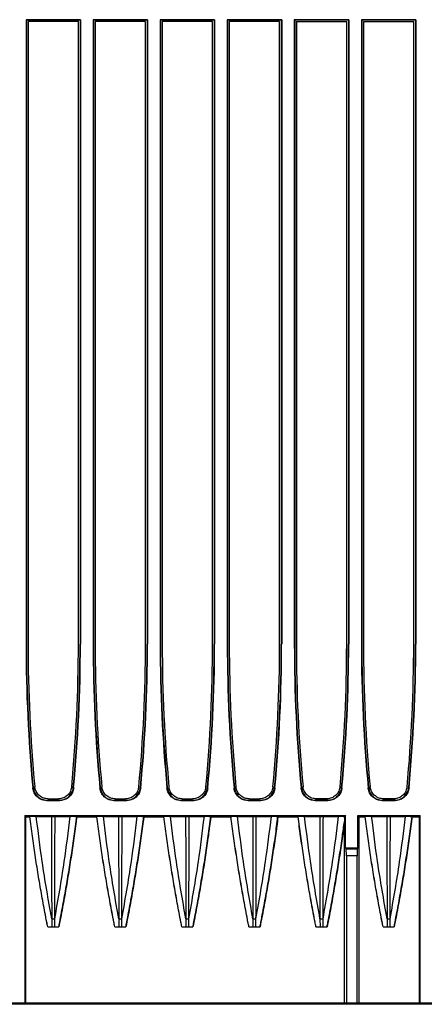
# Model space of a CAD drawing. Header units: millimetres. Extents: x 25 to 1935, y 715 to 2336.
# Tile 208 of 252: x 1735 to 1747, y 908 to 937. Entities that reach past the tile are written whole.
import ezdxf

# ---------------------------------------------------------------- set-up
doc = ezdxf.new("R2010")
doc.units = ezdxf.units.MM
doc.header["$LTSCALE"] = 2
doc.layers.get('0').update_dxf_attribs({"color": 2})

msp = doc.modelspace()

# ---------------------------------------------------------------- linework, layer by layer
at = {"color": 2, "linetype": 'Continuous', "lineweight": 30}
for p, q in [((1736.825, 937.272), (1735.202, 937.272)), ((1735.202, 937.272), (1735.202, 918.637)), ((1735.213, 937.26), (1735.202, 937.272)), ((1736.813, 937.26), (1735.213, 937.26)), ((1735.213, 937.26), (1735.213, 918.637)), ((1736.763, 937.22), (1735.263, 937.22)), ((1735.263, 937.22), (1735.263, 918.637)), ((1736.763, 918.637), (1736.763, 937.22)), ((1736.813, 937.26), (1736.825, 937.272)), ((1736.813, 937.26), (1736.813, 918.637)), ((1736.825, 937.272), (1736.825, 918.637)), ((1738.825, 937.272), (1737.202, 937.272)), ((1737.202, 937.272), (1737.202, 918.637)), ((1737.213, 937.26), (1737.202, 937.272)), ((1738.813, 937.26), (1737.213, 937.26)), ((1737.213, 937.26), (1737.213, 918.637)), ((1738.763, 937.22), (1737.263, 937.22)), ((1737.263, 937.22), (1737.263, 918.637)), ((1738.763, 918.637), (1738.763, 937.22)), ((1738.813, 937.26), (1738.825, 937.272)), ((1738.813, 937.26), (1738.813, 918.637)), ((1738.825, 937.272), (1738.825, 918.637)), ((1740.825, 937.272), (1739.202, 937.272)), ((1739.202, 937.272), (1739.202, 918.637)), ((1739.213, 937.26), (1739.202, 937.272)), ((1740.813, 937.26), (1739.213, 937.26)), ((1739.213, 937.26), (1739.213, 918.637)), ((1740.763, 937.22), (1739.263, 937.22)), ((1739.263, 937.22), (1739.263, 918.637)), ((1740.763, 918.637), (1740.763, 937.22)), ((1740.813, 937.26), (1740.825, 937.272)), ((1740.813, 937.26), (1740.813, 918.637)), ((1740.825, 937.272), (1740.825, 918.637)), ((1742.825, 937.272), (1741.202, 937.272)), ((1741.202, 937.272), (1741.202, 918.637)), ((1741.213, 937.26), (1741.202, 937.272)), ((1742.813, 937.26), (1741.213, 937.26)), ((1741.213, 937.26), (1741.213, 918.637)), ((1742.763, 937.22), (1741.263, 937.22)), ((1741.263, 937.22), (1741.263, 918.637)), ((1742.763, 918.637), (1742.763, 937.22)), ((1742.813, 937.26), (1742.825, 937.272)), ((1742.813, 937.26), (1742.813, 918.637)), ((1742.825, 937.272), (1742.825, 918.637)), ((1744.825, 937.272), (1743.202, 937.272)), ((1743.202, 937.272), (1743.202, 918.637)), ((1743.213, 937.26), (1743.202, 937.272)), ((1744.813, 937.26), (1743.213, 937.26)), ((1743.213, 937.26), (1743.213, 918.637)), ((1743.263, 937.22), (1744.763, 937.22)), ((1743.263, 937.22), (1743.263, 918.637)), ((1744.763, 918.637), (1744.763, 937.22)), ((1744.813, 937.26), (1744.825, 937.272)), ((1744.813, 937.26), (1744.813, 918.637)), ((1744.825, 937.272), (1744.825, 918.637)), ((1746.825, 937.272), (1745.202, 937.272)), ((1745.202, 937.272), (1745.202, 918.637)), ((1745.213, 937.26), (1745.202, 937.272)), ((1746.813, 937.26), (1745.213, 937.26)), ((1745.213, 937.26), (1745.213, 918.637)), ((1745.263, 937.22), (1746.763, 937.22)), ((1745.263, 937.22), (1745.263, 918.637)), ((1746.763, 918.637), (1746.763, 937.22)), ((1746.813, 937.26), (1746.825, 937.272)), ((1746.813, 937.26), (1746.813, 918.637)), ((1746.825, 937.272), (1746.825, 918.637)), ((1735.202, 918.637), (1735.213, 918.637)), ((1736.825, 918.637), (1736.813, 918.637)), ((1737.202, 918.637), (1737.213, 918.637)), ((1738.825, 918.637), (1738.813, 918.637)), ((1739.202, 918.637), (1739.213, 918.637)), ((1740.825, 918.637), (1740.813, 918.637)), ((1741.202, 918.637), (1741.213, 918.637)), ((1742.825, 918.637), (1742.813, 918.637)), ((1743.202, 918.637), (1743.213, 918.637)), ((1744.825, 918.637), (1744.813, 918.637)), ((1745.202, 918.637), (1745.213, 918.637)), ((1746.825, 918.637), (1746.813, 918.637)), ((1735.404, 914.349), (1735.414, 914.361)), ((1736.612, 914.361), (1736.623, 914.349)), ((1737.404, 914.349), (1737.414, 914.361)), ((1738.612, 914.361), (1738.623, 914.349)), ((1739.404, 914.349), (1739.414, 914.361)), ((1740.612, 914.361), (1740.623, 914.349)), ((1741.404, 914.349), (1741.414, 914.361)), ((1742.612, 914.361), (1742.623, 914.349)), ((1743.404, 914.349), (1743.414, 914.361)), ((1744.612, 914.361), (1744.623, 914.349)), ((1745.404, 914.349), (1745.414, 914.361)), ((1746.612, 914.361), (1746.623, 914.349)), ((1735.822, 913.969), (1736.205, 913.969)), ((1735.832, 913.98), (1736.194, 913.98)), ((1735.861, 914.02), (1736.165, 914.02)), ((1737.822, 913.969), (1738.205, 913.969)), ((1737.832, 913.98), (1738.194, 913.98)), ((1737.861, 914.02), (1738.165, 914.02)), ((1739.822, 913.969), (1740.205, 913.969)), ((1739.832, 913.98), (1740.194, 913.98)), ((1739.861, 914.02), (1740.165, 914.02)), ((1741.822, 913.969), (1742.205, 913.969)), ((1741.832, 913.98), (1742.194, 913.98)), ((1741.861, 914.02), (1742.165, 914.02)), ((1743.822, 913.969), (1744.205, 913.969)), ((1744.194, 913.98), (1743.832, 913.98)), ((1744.165, 914.02), (1743.861, 914.02)), ((1745.822, 913.969), (1746.205, 913.969)), ((1746.194, 913.98), (1745.832, 913.98)), ((1746.165, 914.02), (1745.861, 914.02)), ((1735.163, 913.52), (1744.727, 913.52)), ((1735.163, 913.52), (1735.163, 907.92)), ((1735.163, 913.52), (1735.197, 913.487)), ((1744.727, 913.52), (1744.694, 913.488)), ((1744.727, 912.547), (1744.727, 913.52)), ((1745.1, 912.547), (1745.1, 913.52)), ((1745.133, 913.487), (1745.1, 913.52)), ((1745.1, 913.52), (1746.953, 913.52)), ((1746.92, 913.487), (1746.953, 913.52)), ((1746.953, 907.92), (1746.953, 913.52)), ((1735.197, 913.487), (1735.313, 913.487)), ((1735.197, 907.92), (1735.197, 913.487)), ((1735.314, 913.488), (1735.313, 913.487)), ((1736.714, 913.487), (1736.713, 913.488)), ((1736.714, 913.487), (1737.313, 913.487)), ((1737.314, 913.488), (1737.313, 913.487)), ((1738.714, 913.487), (1738.713, 913.488)), ((1738.714, 913.487), (1739.313, 913.487)), ((1739.314, 913.488), (1739.313, 913.487)), ((1740.714, 913.487), (1740.713, 913.488)), ((1740.714, 913.487), (1741.313, 913.487)), ((1741.314, 913.488), (1741.313, 913.487)), ((1742.714, 913.487), (1742.713, 913.488)), ((1742.714, 913.487), (1743.313, 913.487)), ((1743.314, 913.488), (1743.313, 913.487)), ((1744.693, 913.327), (1744.693, 907.92)), ((1744.694, 913.488), (1744.694, 913.341)), ((1745.133, 907.92), (1745.133, 913.487)), ((1745.133, 913.487), (1745.313, 913.487)), ((1745.314, 913.488), (1745.313, 913.487)), ((1746.714, 913.487), (1746.713, 913.488)), ((1746.714, 913.487), (1746.92, 913.487)), ((1746.92, 913.487), (1746.92, 907.92)), ((1744.75, 912.524), (1744.727, 912.547)), ((1745.1, 912.547), (1744.727, 912.547)), ((1744.75, 912.524), (1745.077, 912.524)), ((1745.077, 912.524), (1745.1, 912.547)), ((1744.753, 912.324), (1744.753, 907.92)), ((1745.073, 912.324), (1744.753, 912.324)), ((1745.073, 907.92), (1745.073, 912.324)), ((1735.967, 910.444), (1735.968, 910.203)), ((1736.058, 910.203), (1736.059, 910.444)), ((1737.967, 910.444), (1737.968, 910.203)), ((1738.058, 910.203), (1738.059, 910.444)), ((1739.967, 910.444), (1739.968, 910.203)), ((1740.058, 910.203), (1740.059, 910.444)), ((1741.967, 910.444), (1741.968, 910.203)), ((1742.058, 910.203), (1742.059, 910.444)), ((1743.967, 910.444), (1743.968, 910.203)), ((1744.058, 910.203), (1744.059, 910.444)), ((1745.967, 910.444), (1745.968, 910.203)), ((1746.058, 910.203), (1746.059, 910.444)), ((1735.848, 910.2), (1735.849, 910.202)), ((1735.848, 910.2), (1736.179, 910.2)), ((1736.178, 910.202), (1736.179, 910.2)), ((1737.848, 910.2), (1737.849, 910.202)), ((1737.848, 910.2), (1738.179, 910.2)), ((1738.178, 910.202), (1738.179, 910.2)), ((1739.848, 910.2), (1739.849, 910.202)), ((1739.848, 910.2), (1740.179, 910.2)), ((1740.178, 910.202), (1740.179, 910.2)), ((1741.848, 910.2), (1741.849, 910.202)), ((1741.848, 910.2), (1742.179, 910.2)), ((1742.178, 910.202), (1742.179, 910.2)), ((1743.848, 910.2), (1743.849, 910.202)), ((1743.848, 910.2), (1744.179, 910.2)), ((1744.178, 910.202), (1744.179, 910.2)), ((1745.848, 910.2), (1745.849, 910.202)), ((1745.848, 910.2), (1746.179, 910.2)), ((1746.178, 910.202), (1746.179, 910.2)), ((1766.213, 907.889), (1659.814, 907.889)), ((1766.199, 907.92), (1659.827, 907.92))]:
    msp.add_line(p, q, dxfattribs=at)
at = {"color": 2, "linetype": 'Continuous', "lineweight": 30, "flags": 128}
for points in [[(1735.832, 913.98), (1735.827, 913.975), (1735.822, 913.969)], [(1736.205, 913.969), (1736.199, 913.975), (1736.194, 913.98)], [(1737.832, 913.98), (1737.827, 913.975), (1737.822, 913.969)], [(1738.205, 913.969), (1738.199, 913.975), (1738.194, 913.98)], [(1739.832, 913.98), (1739.827, 913.975), (1739.822, 913.969)], [(1740.205, 913.969), (1740.199, 913.975), (1740.194, 913.98)], [(1741.832, 913.98), (1741.827, 913.975), (1741.822, 913.969)], [(1742.205, 913.969), (1742.199, 913.975), (1742.194, 913.98)], [(1743.832, 913.98), (1743.827, 913.975), (1743.822, 913.969)], [(1744.205, 913.969), (1744.199, 913.975), (1744.194, 913.98)], [(1745.832, 913.98), (1745.827, 913.975), (1745.822, 913.969)], [(1746.205, 913.969), (1746.199, 913.975), (1746.194, 913.98)], [(1735.508, 913.49), (1735.451, 913.489), (1735.394, 913.489), (1735.314, 913.488)], [(1735.508, 913.49), (1735.658, 913.492), (1735.809, 913.493), (1735.96, 913.495)], [(1736.067, 913.495), (1736.217, 913.493), (1736.368, 913.492), (1736.519, 913.49)], [(1736.713, 913.488), (1736.656, 913.488), (1736.599, 913.489), (1736.519, 913.49)], [(1737.508, 913.49), (1737.451, 913.489), (1737.394, 913.489), (1737.314, 913.488)], [(1737.508, 913.49), (1737.658, 913.492), (1737.809, 913.493), (1737.96, 913.495)], [(1738.067, 913.495), (1738.217, 913.493), (1738.368, 913.492), (1738.519, 913.49)], [(1738.713, 913.488), (1738.656, 913.488), (1738.599, 913.489), (1738.519, 913.49)], [(1739.508, 913.49), (1739.451, 913.489), (1739.394, 913.489), (1739.314, 913.488)], [(1739.508, 913.49), (1739.658, 913.492), (1739.809, 913.493), (1739.96, 913.495)], [(1740.067, 913.495), (1740.217, 913.493), (1740.368, 913.492), (1740.519, 913.49)], [(1740.713, 913.488), (1740.656, 913.488), (1740.599, 913.489), (1740.519, 913.49)], [(1741.508, 913.49), (1741.451, 913.489), (1741.394, 913.489), (1741.314, 913.488)], [(1741.508, 913.49), (1741.658, 913.492), (1741.809, 913.493), (1741.96, 913.495)], [(1742.067, 913.495), (1742.217, 913.493), (1742.368, 913.492), (1742.519, 913.49)], [(1742.713, 913.488), (1742.656, 913.488), (1742.599, 913.489), (1742.519, 913.49)], [(1743.508, 913.49), (1743.451, 913.489), (1743.394, 913.489), (1743.314, 913.488)], [(1743.508, 913.49), (1743.658, 913.492), (1743.809, 913.493), (1743.96, 913.495)], [(1744.067, 913.495), (1744.217, 913.493), (1744.368, 913.492), (1744.519, 913.49)], [(1744.694, 913.488), (1744.656, 913.488), (1744.599, 913.489), (1744.519, 913.49)], [(1745.508, 913.49), (1745.451, 913.489), (1745.394, 913.489), (1745.314, 913.488)], [(1745.508, 913.49), (1745.658, 913.492), (1745.809, 913.493), (1745.96, 913.495)], [(1746.067, 913.495), (1746.217, 913.493), (1746.368, 913.492), (1746.519, 913.49)], [(1746.713, 913.488), (1746.656, 913.488), (1746.599, 913.489), (1746.519, 913.49)], [(1735.849, 910.202), (1735.908, 910.202), (1735.968, 910.203)], [(1736.058, 910.203), (1736.118, 910.202), (1736.178, 910.202)], [(1737.849, 910.202), (1737.908, 910.202), (1737.968, 910.203)], [(1738.058, 910.203), (1738.118, 910.202), (1738.178, 910.202)], [(1739.849, 910.202), (1739.908, 910.202), (1739.968, 910.203)], [(1740.058, 910.203), (1740.118, 910.202), (1740.178, 910.202)], [(1741.849, 910.202), (1741.908, 910.202), (1741.968, 910.203)], [(1742.058, 910.203), (1742.118, 910.202), (1742.178, 910.202)], [(1743.849, 910.202), (1743.908, 910.202), (1743.968, 910.203)], [(1744.058, 910.203), (1744.118, 910.202), (1744.178, 910.202)], [(1745.849, 910.202), (1745.908, 910.202), (1745.968, 910.203)], [(1746.058, 910.203), (1746.118, 910.202), (1746.178, 910.202)]]:
    msp.add_lwpolyline(points, dxfattribs=at)
at = {"color": 2, "linetype": 'Continuous', "lineweight": 30}
for centre, radius, start, end in [((1780.813, 918.637), 45.611, 180, 185.3934), ((1780.813, 918.637), 45.6, 180, 185.3802), ((1780.813, 918.637), 45.55, 180, 185.3582), ((1691.213, 918.637), 45.55, 354.6418, 0), ((1691.213, 918.637), 45.6, 354.6198, 0), ((1691.213, 918.637), 45.611, 354.6066, 0), ((1782.813, 918.637), 45.611, 180, 185.3934), ((1782.813, 918.637), 45.6, 180, 185.3802), ((1782.813, 918.637), 45.55, 180, 185.3582), ((1693.213, 918.637), 45.55, 354.6418, 0), ((1693.213, 918.637), 45.6, 354.6198, 0), ((1693.213, 918.637), 45.611, 354.6066, 0), ((1784.813, 918.637), 45.611, 180, 185.3934), ((1784.813, 918.637), 45.6, 180, 185.3802), ((1784.813, 918.637), 45.55, 180, 185.3582), ((1695.213, 918.637), 45.55, 354.6418, 0), ((1695.213, 918.637), 45.6, 354.6198, 0), ((1695.213, 918.637), 45.611, 354.6066, 0), ((1786.813, 918.637), 45.611, 180, 185.3934), ((1786.813, 918.637), 45.6, 180, 185.3802), ((1786.813, 918.637), 45.55, 180, 185.3582), ((1697.213, 918.637), 45.55, 354.6418, 0), ((1697.213, 918.637), 45.6, 354.6198, 0), ((1697.213, 918.637), 45.611, 354.6066, 0), ((1788.813, 918.637), 45.611, 180, 185.3934), ((1788.813, 918.637), 45.6, 180, 185.3802), ((1788.813, 918.637), 45.55, 180, 185.3582), ((1699.213, 918.637), 45.55, 354.6418, 0), ((1699.213, 918.637), 45.6, 354.6198, 0), ((1699.213, 918.637), 45.611, 354.6066, 0), ((1790.813, 918.637), 45.611, 180, 185.3934), ((1790.813, 918.637), 45.6, 180, 185.3802), ((1790.813, 918.637), 45.55, 180, 185.3582), ((1701.213, 918.637), 45.55, 354.6418, 0), ((1701.213, 918.637), 45.6, 354.6198, 0), ((1701.213, 918.637), 45.611, 354.6066, 0)]:
    msp.add_arc(centre, radius, start, end, dxfattribs=at)
for centre, start_param, end_param in [((1744.75, 912.324), 4.712389, 6.265732), ((1745.077, 912.324), 0.017453, 1.570796)]:
    msp.add_ellipse(centre, major_axis=(0, 0.2), ratio=0.017455, start_param=start_param, end_param=end_param, dxfattribs=at)
for points, knots in [([(1735.822, 913.969), (1735.774, 913.974), (1735.68, 913.983), (1735.554, 914.055), (1735.459, 914.162), (1735.415, 914.268), (1735.406, 914.332), (1735.404, 914.349)], [0, 0, 0, 0, 0.228399, 0.456799, 0.685167, 0.913525, 1, 1, 1, 1]), ([(1735.414, 914.361), (1735.423, 914.314), (1735.441, 914.221), (1735.525, 914.103), (1735.64, 914.018), (1735.749, 913.984), (1735.814, 913.981), (1735.832, 913.98)], [0, 0, 0, 0, 0.228363, 0.456727, 0.685059, 0.913382, 1, 1, 1, 1]), ([(1735.861, 914.02), (1735.816, 914.025), (1735.726, 914.034), (1735.606, 914.103), (1735.515, 914.204), (1735.473, 914.305), (1735.464, 914.366), (1735.462, 914.383)], [0, 0, 0, 0, 0.22861, 0.457225, 0.685714, 0.913942, 1, 1, 1, 1]), ([(1736.564, 914.383), (1736.555, 914.339), (1736.538, 914.25), (1736.458, 914.137), (1736.349, 914.057), (1736.245, 914.024), (1736.183, 914.021), (1736.165, 914.02)], [0, 0, 0, 0, 0.227964, 0.455923, 0.684031, 0.912408, 1, 1, 1, 1]), ([(1736.194, 913.98), (1736.241, 913.985), (1736.336, 913.994), (1736.462, 914.067), (1736.557, 914.173), (1736.601, 914.279), (1736.61, 914.343), (1736.612, 914.361)], [0, 0, 0, 0, 0.228363, 0.456727, 0.685059, 0.913382, 1, 1, 1, 1]), ([(1736.623, 914.349), (1736.614, 914.303), (1736.595, 914.21), (1736.512, 914.091), (1736.397, 914.007), (1736.287, 913.972), (1736.222, 913.97), (1736.205, 913.969)], [0, 0, 0, 0, 0.228399, 0.456799, 0.685167, 0.913525, 1, 1, 1, 1]), ([(1737.822, 913.969), (1737.774, 913.974), (1737.68, 913.983), (1737.554, 914.055), (1737.459, 914.162), (1737.415, 914.268), (1737.406, 914.332), (1737.404, 914.349)], [0, 0, 0, 0, 0.228399, 0.456799, 0.685167, 0.913525, 1, 1, 1, 1]), ([(1737.414, 914.361), (1737.423, 914.314), (1737.441, 914.221), (1737.525, 914.103), (1737.64, 914.018), (1737.749, 913.984), (1737.814, 913.981), (1737.832, 913.98)], [0, 0, 0, 0, 0.228363, 0.456727, 0.685059, 0.913382, 1, 1, 1, 1]), ([(1737.861, 914.02), (1737.816, 914.025), (1737.726, 914.034), (1737.606, 914.103), (1737.515, 914.204), (1737.473, 914.305), (1737.464, 914.366), (1737.462, 914.383)], [0, 0, 0, 0, 0.22861, 0.457225, 0.685714, 0.913942, 1, 1, 1, 1]), ([(1738.564, 914.383), (1738.555, 914.339), (1738.538, 914.25), (1738.458, 914.137), (1738.349, 914.057), (1738.245, 914.024), (1738.183, 914.021), (1738.165, 914.02)], [0, 0, 0, 0, 0.227964, 0.455923, 0.684031, 0.912408, 1, 1, 1, 1]), ([(1738.194, 913.98), (1738.241, 913.985), (1738.336, 913.994), (1738.462, 914.067), (1738.557, 914.173), (1738.601, 914.279), (1738.61, 914.343), (1738.612, 914.361)], [0, 0, 0, 0, 0.2283629, 0.4567272, 0.6850593, 0.9133824, 1, 1, 1, 1]), ([(1738.623, 914.349), (1738.614, 914.303), (1738.595, 914.21), (1738.512, 914.091), (1738.397, 914.007), (1738.287, 913.972), (1738.222, 913.97), (1738.205, 913.969)], [0, 0, 0, 0, 0.228399, 0.456799, 0.685167, 0.913525, 1, 1, 1, 1]), ([(1739.822, 913.969), (1739.774, 913.974), (1739.68, 913.983), (1739.554, 914.055), (1739.459, 914.162), (1739.415, 914.268), (1739.406, 914.332), (1739.404, 914.349)], [0, 0, 0, 0, 0.228399, 0.456799, 0.685167, 0.913525, 1, 1, 1, 1]), ([(1739.414, 914.361), (1739.423, 914.314), (1739.441, 914.221), (1739.525, 914.103), (1739.64, 914.018), (1739.749, 913.984), (1739.814, 913.981), (1739.832, 913.98)], [0, 0, 0, 0, 0.228363, 0.456727, 0.685059, 0.913382, 1, 1, 1, 1]), ([(1739.861, 914.02), (1739.816, 914.025), (1739.726, 914.034), (1739.606, 914.103), (1739.515, 914.204), (1739.473, 914.305), (1739.464, 914.366), (1739.462, 914.383)], [0, 0, 0, 0, 0.22861, 0.457225, 0.685714, 0.913942, 1, 1, 1, 1]), ([(1740.564, 914.383), (1740.555, 914.339), (1740.538, 914.25), (1740.458, 914.137), (1740.349, 914.057), (1740.245, 914.024), (1740.183, 914.021), (1740.165, 914.02)], [0, 0, 0, 0, 0.227964, 0.455923, 0.684031, 0.912408, 1, 1, 1, 1]), ([(1740.194, 913.98), (1740.241, 913.985), (1740.336, 913.994), (1740.462, 914.067), (1740.557, 914.173), (1740.601, 914.279), (1740.61, 914.343), (1740.612, 914.361)], [0, 0, 0, 0, 0.228363, 0.456727, 0.685059, 0.913382, 1, 1, 1, 1]), ([(1740.623, 914.349), (1740.614, 914.303), (1740.595, 914.21), (1740.512, 914.091), (1740.397, 914.007), (1740.287, 913.972), (1740.222, 913.97), (1740.205, 913.969)], [0, 0, 0, 0, 0.228399, 0.456799, 0.685167, 0.913525, 1, 1, 1, 1]), ([(1741.822, 913.969), (1741.774, 913.974), (1741.68, 913.983), (1741.554, 914.055), (1741.459, 914.162), (1741.415, 914.268), (1741.406, 914.332), (1741.404, 914.349)], [0, 0, 0, 0, 0.2283986, 0.4567987, 0.6851666, 0.9135255, 1, 1, 1, 1]), ([(1741.414, 914.361), (1741.423, 914.314), (1741.441, 914.221), (1741.525, 914.103), (1741.64, 914.018), (1741.749, 913.984), (1741.814, 913.981), (1741.832, 913.98)], [0, 0, 0, 0, 0.228363, 0.456727, 0.685059, 0.913382, 1, 1, 1, 1]), ([(1741.861, 914.02), (1741.816, 914.025), (1741.726, 914.034), (1741.606, 914.103), (1741.515, 914.204), (1741.473, 914.305), (1741.464, 914.366), (1741.462, 914.383)], [0, 0, 0, 0, 0.22861, 0.457225, 0.685714, 0.913942, 1, 1, 1, 1]), ([(1742.564, 914.383), (1742.555, 914.339), (1742.538, 914.25), (1742.458, 914.137), (1742.349, 914.057), (1742.245, 914.024), (1742.183, 914.021), (1742.165, 914.02)], [0, 0, 0, 0, 0.227964, 0.455923, 0.684031, 0.912408, 1, 1, 1, 1]), ([(1742.194, 913.98), (1742.241, 913.985), (1742.336, 913.994), (1742.462, 914.067), (1742.557, 914.173), (1742.601, 914.279), (1742.61, 914.343), (1742.612, 914.361)], [0, 0, 0, 0, 0.228363, 0.456727, 0.685059, 0.913382, 1, 1, 1, 1]), ([(1742.623, 914.349), (1742.614, 914.303), (1742.595, 914.21), (1742.512, 914.091), (1742.397, 914.007), (1742.287, 913.972), (1742.222, 913.97), (1742.205, 913.969)], [0, 0, 0, 0, 0.228399, 0.456799, 0.685167, 0.913525, 1, 1, 1, 1]), ([(1743.822, 913.969), (1743.774, 913.974), (1743.68, 913.983), (1743.554, 914.055), (1743.459, 914.162), (1743.415, 914.268), (1743.406, 914.332), (1743.404, 914.349)], [0, 0, 0, 0, 0.228399, 0.456799, 0.685167, 0.913525, 1, 1, 1, 1]), ([(1743.414, 914.361), (1743.423, 914.314), (1743.441, 914.221), (1743.525, 914.103), (1743.64, 914.018), (1743.749, 913.984), (1743.814, 913.981), (1743.832, 913.98)], [0, 0, 0, 0, 0.228363, 0.456727, 0.685059, 0.913382, 1, 1, 1, 1]), ([(1743.861, 914.02), (1743.816, 914.025), (1743.726, 914.034), (1743.606, 914.103), (1743.515, 914.204), (1743.473, 914.305), (1743.464, 914.366), (1743.462, 914.383)], [0, 0, 0, 0, 0.22861, 0.457225, 0.685714, 0.913942, 1, 1, 1, 1]), ([(1744.564, 914.383), (1744.555, 914.339), (1744.538, 914.25), (1744.458, 914.137), (1744.349, 914.057), (1744.245, 914.024), (1744.183, 914.021), (1744.165, 914.02)], [0, 0, 0, 0, 0.227964, 0.455923, 0.684031, 0.912408, 1, 1, 1, 1]), ([(1744.194, 913.98), (1744.241, 913.985), (1744.336, 913.994), (1744.462, 914.067), (1744.557, 914.173), (1744.601, 914.279), (1744.61, 914.343), (1744.612, 914.361)], [0, 0, 0, 0, 0.228363, 0.456727, 0.685059, 0.913382, 1, 1, 1, 1]), ([(1744.623, 914.349), (1744.614, 914.303), (1744.595, 914.21), (1744.512, 914.091), (1744.397, 914.007), (1744.287, 913.972), (1744.222, 913.97), (1744.205, 913.969)], [0, 0, 0, 0, 0.228399, 0.456799, 0.685167, 0.913525, 1, 1, 1, 1]), ([(1745.822, 913.969), (1745.774, 913.974), (1745.68, 913.983), (1745.554, 914.055), (1745.459, 914.162), (1745.415, 914.268), (1745.406, 914.332), (1745.404, 914.349)], [0, 0, 0, 0, 0.228399, 0.456799, 0.685167, 0.913525, 1, 1, 1, 1]), ([(1745.414, 914.361), (1745.423, 914.314), (1745.441, 914.221), (1745.525, 914.103), (1745.64, 914.018), (1745.749, 913.984), (1745.814, 913.981), (1745.832, 913.98)], [0, 0, 0, 0, 0.228363, 0.456727, 0.685059, 0.913382, 1, 1, 1, 1]), ([(1745.861, 914.02), (1745.816, 914.025), (1745.726, 914.034), (1745.606, 914.103), (1745.515, 914.204), (1745.473, 914.305), (1745.464, 914.366), (1745.462, 914.383)], [0, 0, 0, 0, 0.22861, 0.457225, 0.685714, 0.913942, 1, 1, 1, 1]), ([(1746.564, 914.383), (1746.555, 914.339), (1746.538, 914.25), (1746.458, 914.137), (1746.349, 914.057), (1746.245, 914.024), (1746.183, 914.021), (1746.165, 914.02)], [0, 0, 0, 0, 0.227964, 0.455923, 0.684031, 0.912408, 1, 1, 1, 1]), ([(1746.194, 913.98), (1746.241, 913.985), (1746.336, 913.994), (1746.462, 914.067), (1746.557, 914.173), (1746.601, 914.279), (1746.61, 914.343), (1746.612, 914.361)], [0, 0, 0, 0, 0.2283629, 0.4567272, 0.6850593, 0.9133824, 1, 1, 1, 1]), ([(1746.623, 914.349), (1746.614, 914.303), (1746.595, 914.21), (1746.512, 914.091), (1746.397, 914.007), (1746.287, 913.972), (1746.222, 913.97), (1746.205, 913.969)], [0, 0, 0, 0, 0.228399, 0.456799, 0.685167, 0.913525, 1, 1, 1, 1]), ([(1735.848, 910.2), (1735.838, 910.248), (1735.791, 910.484), (1735.711, 910.91), (1735.627, 911.384), (1735.563, 911.764), (1735.502, 912.145), (1735.444, 912.526), (1735.376, 913.005), (1735.338, 913.294), (1735.313, 913.487)], [0, 0, 0, 0, 0.0433907, 0.2169564, 0.3905221, 0.4773038, 0.5640854, 0.7376511, 0.8244328, 1, 1, 1, 1]), ([(1735.849, 910.202), (1735.839, 910.249), (1735.792, 910.485), (1735.712, 910.911), (1735.628, 911.385), (1735.564, 911.766), (1735.503, 912.146), (1735.445, 912.527), (1735.377, 913.006), (1735.339, 913.295), (1735.314, 913.488)], [0, 0, 0, 0, 0.043394, 0.216972, 0.390551, 0.477339, 0.564127, 0.737705, 0.824494, 1, 1, 1, 1]), ([(1735.967, 910.444), (1735.868, 911.011), (1735.69, 912.023), (1735.563, 913.042), (1735.508, 913.49)], [0, 0, 0, 0, 0.560132, 1, 1, 1, 1]), ([(1735.96, 913.495), (1735.97, 913.495), (1735.987, 913.495), (1736.017, 913.495), (1736.043, 913.495), (1736.06, 913.495), (1736.067, 913.495)], [0, 0, 0, 0, 0.297111, 0.499955, 0.797047, 1, 1, 1, 1]), ([(1735.96, 913.495), (1735.961, 913.196), (1735.963, 912.423), (1735.965, 911.646), (1735.966, 911.049), (1735.966, 910.868), (1735.967, 910.628), (1735.967, 910.506), (1735.967, 910.445)], [0, 0, 0, 0, 0.294141, 0.7605004, 0.7638251, 0.880829, 0.9393309, 1, 1, 1, 1]), ([(1736.059, 910.445), (1736.059, 910.504), (1736.06, 910.8), (1736.061, 911.516), (1736.064, 912.474), (1736.066, 913.194), (1736.067, 913.495)], [0, 0, 0, 0, 0.058295, 0.291474, 0.704193, 1, 1, 1, 1]), ([(1736.059, 910.444), (1736.159, 911.011), (1736.337, 912.022), (1736.464, 913.042), (1736.519, 913.49)], [0, 0, 0, 0, 0.560079, 1, 1, 1, 1]), ([(1736.178, 910.202), (1736.187, 910.249), (1736.234, 910.485), (1736.315, 910.911), (1736.399, 911.385), (1736.463, 911.765), (1736.524, 912.146), (1736.582, 912.527), (1736.65, 913.006), (1736.688, 913.295), (1736.713, 913.488)], [0, 0, 0, 0, 0.043393, 0.216968, 0.390544, 0.47733, 0.564117, 0.737692, 0.824478, 1, 1, 1, 1]), ([(1736.714, 913.487), (1736.708, 913.439), (1736.677, 913.2), (1736.632, 912.866), (1736.562, 912.389), (1736.503, 912.009), (1736.441, 911.628), (1736.376, 911.248), (1736.308, 910.869), (1736.236, 910.488), (1736.198, 910.297), (1736.179, 910.2)], [0, 0, 0, 0, 0.04339, 0.216952, 0.303732, 0.477295, 0.564075, 0.650855, 0.824417, 0.911197, 1, 1, 1, 1]), ([(1737.848, 910.2), (1737.838, 910.248), (1737.791, 910.484), (1737.711, 910.91), (1737.627, 911.384), (1737.563, 911.764), (1737.502, 912.145), (1737.444, 912.526), (1737.376, 913.005), (1737.338, 913.294), (1737.313, 913.487)], [0, 0, 0, 0, 0.0433907, 0.2169564, 0.3905221, 0.4773038, 0.5640854, 0.7376511, 0.8244328, 1, 1, 1, 1]), ([(1737.849, 910.202), (1737.839, 910.249), (1737.792, 910.485), (1737.712, 910.911), (1737.628, 911.385), (1737.564, 911.766), (1737.503, 912.146), (1737.445, 912.527), (1737.377, 913.006), (1737.339, 913.295), (1737.314, 913.488)], [0, 0, 0, 0, 0.043394, 0.216972, 0.390551, 0.477339, 0.564127, 0.737705, 0.824494, 1, 1, 1, 1]), ([(1737.967, 910.444), (1737.868, 911.011), (1737.69, 912.023), (1737.563, 913.042), (1737.508, 913.49)], [0, 0, 0, 0, 0.560132, 1, 1, 1, 1]), ([(1737.96, 913.495), (1737.97, 913.495), (1737.987, 913.495), (1738.017, 913.495), (1738.043, 913.495), (1738.06, 913.495), (1738.067, 913.495)], [0, 0, 0, 0, 0.297111, 0.499955, 0.797047, 1, 1, 1, 1]), ([(1737.96, 913.495), (1737.961, 913.196), (1737.963, 912.423), (1737.965, 911.646), (1737.966, 911.049), (1737.966, 910.868), (1737.967, 910.628), (1737.967, 910.506), (1737.967, 910.445)], [0, 0, 0, 0, 0.294141, 0.7605004, 0.7638251, 0.880829, 0.9393309, 1, 1, 1, 1]), ([(1738.059, 910.445), (1738.059, 910.504), (1738.06, 910.8), (1738.061, 911.516), (1738.064, 912.474), (1738.066, 913.194), (1738.067, 913.495)], [0, 0, 0, 0, 0.0582949, 0.2914744, 0.7041934, 1, 1, 1, 1]), ([(1738.059, 910.444), (1738.159, 911.011), (1738.337, 912.022), (1738.464, 913.042), (1738.519, 913.49)], [0, 0, 0, 0, 0.560079, 1, 1, 1, 1]), ([(1738.178, 910.202), (1738.187, 910.249), (1738.234, 910.485), (1738.315, 910.911), (1738.399, 911.385), (1738.463, 911.765), (1738.524, 912.146), (1738.582, 912.527), (1738.65, 913.006), (1738.688, 913.295), (1738.713, 913.488)], [0, 0, 0, 0, 0.043393, 0.216968, 0.390544, 0.47733, 0.564117, 0.737692, 0.824478, 1, 1, 1, 1]), ([(1738.714, 913.487), (1738.708, 913.439), (1738.677, 913.2), (1738.632, 912.866), (1738.562, 912.389), (1738.503, 912.009), (1738.441, 911.628), (1738.376, 911.248), (1738.308, 910.869), (1738.236, 910.488), (1738.198, 910.297), (1738.179, 910.2)], [0, 0, 0, 0, 0.04339, 0.216952, 0.303732, 0.477295, 0.564075, 0.650855, 0.824417, 0.911197, 1, 1, 1, 1]), ([(1739.848, 910.2), (1739.838, 910.248), (1739.791, 910.484), (1739.711, 910.91), (1739.627, 911.384), (1739.563, 911.764), (1739.502, 912.145), (1739.444, 912.526), (1739.376, 913.005), (1739.338, 913.294), (1739.313, 913.487)], [0, 0, 0, 0, 0.043391, 0.216956, 0.390522, 0.477304, 0.564085, 0.737651, 0.824433, 1, 1, 1, 1]), ([(1739.849, 910.202), (1739.839, 910.249), (1739.792, 910.485), (1739.712, 910.911), (1739.628, 911.385), (1739.564, 911.766), (1739.503, 912.146), (1739.445, 912.527), (1739.377, 913.006), (1739.339, 913.295), (1739.314, 913.488)], [0, 0, 0, 0, 0.043394, 0.216972, 0.390551, 0.477339, 0.564127, 0.737705, 0.824494, 1, 1, 1, 1]), ([(1739.967, 910.444), (1739.868, 911.011), (1739.69, 912.023), (1739.563, 913.042), (1739.508, 913.49)], [0, 0, 0, 0, 0.560132, 1, 1, 1, 1]), ([(1739.96, 913.495), (1739.97, 913.495), (1739.987, 913.495), (1740.017, 913.495), (1740.043, 913.495), (1740.06, 913.495), (1740.067, 913.495)], [0, 0, 0, 0, 0.297111, 0.499955, 0.797047, 1, 1, 1, 1]), ([(1739.96, 913.495), (1739.961, 913.196), (1739.963, 912.423), (1739.965, 911.646), (1739.966, 911.049), (1739.966, 910.868), (1739.967, 910.628), (1739.967, 910.506), (1739.967, 910.445)], [0, 0, 0, 0, 0.294141, 0.7605004, 0.7638251, 0.880829, 0.9393309, 1, 1, 1, 1]), ([(1740.059, 910.445), (1740.059, 910.504), (1740.06, 910.8), (1740.061, 911.516), (1740.064, 912.474), (1740.066, 913.194), (1740.067, 913.495)], [0, 0, 0, 0, 0.0582949, 0.2914744, 0.7041934, 1, 1, 1, 1]), ([(1740.059, 910.444), (1740.159, 911.011), (1740.337, 912.022), (1740.464, 913.042), (1740.519, 913.49)], [0, 0, 0, 0, 0.560079, 1, 1, 1, 1]), ([(1740.178, 910.202), (1740.187, 910.249), (1740.234, 910.485), (1740.315, 910.911), (1740.399, 911.385), (1740.463, 911.765), (1740.524, 912.146), (1740.582, 912.527), (1740.65, 913.006), (1740.688, 913.295), (1740.713, 913.488)], [0, 0, 0, 0, 0.043393, 0.216968, 0.390544, 0.47733, 0.564117, 0.737692, 0.824478, 1, 1, 1, 1]), ([(1740.714, 913.487), (1740.708, 913.439), (1740.677, 913.2), (1740.632, 912.866), (1740.562, 912.389), (1740.503, 912.009), (1740.441, 911.628), (1740.376, 911.248), (1740.308, 910.869), (1740.236, 910.488), (1740.198, 910.297), (1740.179, 910.2)], [0, 0, 0, 0, 0.04339, 0.216952, 0.303732, 0.477295, 0.564075, 0.650855, 0.824417, 0.911197, 1, 1, 1, 1]), ([(1741.848, 910.2), (1741.838, 910.248), (1741.791, 910.484), (1741.711, 910.91), (1741.627, 911.384), (1741.563, 911.764), (1741.502, 912.145), (1741.444, 912.526), (1741.376, 913.005), (1741.338, 913.294), (1741.313, 913.487)], [0, 0, 0, 0, 0.043391, 0.216956, 0.390522, 0.477304, 0.564085, 0.737651, 0.824433, 1, 1, 1, 1]), ([(1741.849, 910.202), (1741.839, 910.249), (1741.792, 910.485), (1741.712, 910.911), (1741.628, 911.385), (1741.564, 911.766), (1741.503, 912.146), (1741.445, 912.527), (1741.377, 913.006), (1741.339, 913.295), (1741.314, 913.488)], [0, 0, 0, 0, 0.043394, 0.216972, 0.390551, 0.477339, 0.564127, 0.737705, 0.824494, 1, 1, 1, 1]), ([(1741.967, 910.444), (1741.868, 911.011), (1741.69, 912.023), (1741.563, 913.042), (1741.508, 913.49)], [0, 0, 0, 0, 0.560132, 1, 1, 1, 1]), ([(1741.96, 913.495), (1741.97, 913.495), (1741.987, 913.495), (1742.017, 913.495), (1742.043, 913.495), (1742.06, 913.495), (1742.067, 913.495)], [0, 0, 0, 0, 0.297111, 0.499955, 0.797047, 1, 1, 1, 1]), ([(1741.96, 913.495), (1741.961, 913.196), (1741.963, 912.423), (1741.965, 911.646), (1741.966, 911.049), (1741.966, 910.868), (1741.967, 910.628), (1741.967, 910.506), (1741.967, 910.445)], [0, 0, 0, 0, 0.294141, 0.7605, 0.763825, 0.880829, 0.939331, 1, 1, 1, 1]), ([(1742.059, 910.445), (1742.059, 910.504), (1742.06, 910.8), (1742.061, 911.516), (1742.064, 912.474), (1742.066, 913.194), (1742.067, 913.495)], [0, 0, 0, 0, 0.0582949, 0.2914744, 0.7041934, 1, 1, 1, 1]), ([(1742.059, 910.444), (1742.159, 911.011), (1742.337, 912.022), (1742.464, 913.042), (1742.519, 913.49)], [0, 0, 0, 0, 0.560079, 1, 1, 1, 1]), ([(1742.178, 910.202), (1742.187, 910.249), (1742.234, 910.485), (1742.315, 910.911), (1742.399, 911.385), (1742.463, 911.765), (1742.524, 912.146), (1742.582, 912.527), (1742.65, 913.006), (1742.688, 913.295), (1742.713, 913.488)], [0, 0, 0, 0, 0.043393, 0.216968, 0.390544, 0.47733, 0.564117, 0.737692, 0.824478, 1, 1, 1, 1]), ([(1742.714, 913.487), (1742.708, 913.439), (1742.677, 913.2), (1742.632, 912.866), (1742.562, 912.389), (1742.503, 912.009), (1742.441, 911.628), (1742.376, 911.248), (1742.308, 910.869), (1742.236, 910.488), (1742.198, 910.297), (1742.179, 910.2)], [0, 0, 0, 0, 0.04339, 0.216952, 0.303732, 0.477295, 0.564075, 0.650855, 0.824417, 0.911197, 1, 1, 1, 1]), ([(1743.848, 910.2), (1743.838, 910.248), (1743.791, 910.484), (1743.711, 910.91), (1743.627, 911.384), (1743.563, 911.764), (1743.502, 912.145), (1743.444, 912.526), (1743.376, 913.005), (1743.338, 913.294), (1743.313, 913.487)], [0, 0, 0, 0, 0.043391, 0.216956, 0.390522, 0.477304, 0.564085, 0.737651, 0.824433, 1, 1, 1, 1]), ([(1743.849, 910.202), (1743.839, 910.249), (1743.792, 910.485), (1743.712, 910.911), (1743.628, 911.385), (1743.564, 911.766), (1743.503, 912.146), (1743.445, 912.527), (1743.377, 913.006), (1743.339, 913.295), (1743.314, 913.488)], [0, 0, 0, 0, 0.043394, 0.216972, 0.390551, 0.477339, 0.564127, 0.737705, 0.824494, 1, 1, 1, 1]), ([(1743.967, 910.444), (1743.868, 911.011), (1743.69, 912.023), (1743.563, 913.042), (1743.508, 913.49)], [0, 0, 0, 0, 0.560132, 1, 1, 1, 1]), ([(1743.96, 913.495), (1743.97, 913.495), (1743.987, 913.495), (1744.017, 913.495), (1744.043, 913.495), (1744.06, 913.495), (1744.067, 913.495)], [0, 0, 0, 0, 0.297111, 0.499955, 0.797047, 1, 1, 1, 1]), ([(1743.96, 913.495), (1743.961, 913.196), (1743.963, 912.423), (1743.965, 911.646), (1743.966, 911.049), (1743.966, 910.868), (1743.967, 910.628), (1743.967, 910.506), (1743.967, 910.445)], [0, 0, 0, 0, 0.294141, 0.7605, 0.763825, 0.880829, 0.939331, 1, 1, 1, 1]), ([(1744.059, 910.445), (1744.059, 910.504), (1744.06, 910.8), (1744.061, 911.516), (1744.064, 912.474), (1744.066, 913.194), (1744.067, 913.495)], [0, 0, 0, 0, 0.0582949, 0.2914744, 0.7041934, 1, 1, 1, 1]), ([(1744.059, 910.444), (1744.159, 911.011), (1744.337, 912.022), (1744.464, 913.042), (1744.519, 913.49)], [0, 0, 0, 0, 0.560079, 1, 1, 1, 1]), ([(1744.178, 910.202), (1744.187, 910.249), (1744.234, 910.485), (1744.315, 910.911), (1744.399, 911.385), (1744.463, 911.765), (1744.524, 912.146), (1744.582, 912.527), (1744.643, 912.957), (1744.675, 913.197), (1744.694, 913.341)], [0, 0, 0, 0, 0.045413, 0.227069, 0.408724, 0.499551, 0.590377, 0.772033, 0.86286, 1, 1, 1, 1]), ([(1744.693, 913.327), (1744.668, 913.141), (1744.631, 912.86), (1744.562, 912.389), (1744.503, 912.009), (1744.441, 911.628), (1744.376, 911.248), (1744.308, 910.869), (1744.236, 910.488), (1744.198, 910.297), (1744.179, 910.2)], [0, 0, 0, 0, 0.176999, 0.268207, 0.450625, 0.541832, 0.63304, 0.815458, 0.906666, 1, 1, 1, 1]), ([(1744.694, 913.341), (1744.694, 913.339), (1744.694, 913.335), (1744.693, 913.33), (1744.693, 913.327)], [0, 0, 0, 0, 0.319603, 1, 1, 1, 1]), ([(1745.848, 910.2), (1745.838, 910.248), (1745.791, 910.484), (1745.711, 910.91), (1745.627, 911.384), (1745.563, 911.764), (1745.502, 912.145), (1745.444, 912.526), (1745.376, 913.005), (1745.338, 913.294), (1745.313, 913.487)], [0, 0, 0, 0, 0.043391, 0.216956, 0.390522, 0.477304, 0.564085, 0.737651, 0.824433, 1, 1, 1, 1]), ([(1745.849, 910.202), (1745.839, 910.249), (1745.792, 910.485), (1745.712, 910.911), (1745.628, 911.385), (1745.564, 911.766), (1745.503, 912.146), (1745.445, 912.527), (1745.377, 913.006), (1745.339, 913.295), (1745.314, 913.488)], [0, 0, 0, 0, 0.043394, 0.216972, 0.390551, 0.477339, 0.564127, 0.737705, 0.824494, 1, 1, 1, 1]), ([(1745.967, 910.444), (1745.868, 911.011), (1745.69, 912.023), (1745.563, 913.042), (1745.508, 913.49)], [0, 0, 0, 0, 0.560132, 1, 1, 1, 1]), ([(1745.96, 913.495), (1745.97, 913.495), (1745.987, 913.495), (1746.017, 913.495), (1746.043, 913.495), (1746.06, 913.495), (1746.067, 913.495)], [0, 0, 0, 0, 0.297111, 0.499955, 0.797047, 1, 1, 1, 1]), ([(1745.96, 913.495), (1745.961, 913.196), (1745.963, 912.423), (1745.965, 911.646), (1745.966, 911.049), (1745.966, 910.868), (1745.967, 910.628), (1745.967, 910.506), (1745.967, 910.445)], [0, 0, 0, 0, 0.294141, 0.7605004, 0.7638251, 0.880829, 0.9393309, 1, 1, 1, 1]), ([(1746.059, 910.445), (1746.059, 910.504), (1746.06, 910.8), (1746.061, 911.516), (1746.064, 912.474), (1746.066, 913.194), (1746.067, 913.495)], [0, 0, 0, 0, 0.0582949, 0.2914744, 0.7041934, 1, 1, 1, 1]), ([(1746.059, 910.444), (1746.159, 911.011), (1746.337, 912.022), (1746.464, 913.042), (1746.519, 913.49)], [0, 0, 0, 0, 0.560079, 1, 1, 1, 1]), ([(1746.178, 910.202), (1746.187, 910.249), (1746.234, 910.485), (1746.315, 910.911), (1746.399, 911.385), (1746.463, 911.765), (1746.524, 912.146), (1746.582, 912.527), (1746.65, 913.006), (1746.688, 913.295), (1746.713, 913.488)], [0, 0, 0, 0, 0.043393, 0.216968, 0.390544, 0.47733, 0.564117, 0.737692, 0.824478, 1, 1, 1, 1]), ([(1746.714, 913.487), (1746.708, 913.439), (1746.677, 913.2), (1746.632, 912.866), (1746.562, 912.389), (1746.503, 912.009), (1746.441, 911.628), (1746.376, 911.248), (1746.308, 910.869), (1746.236, 910.488), (1746.198, 910.297), (1746.179, 910.2)], [0, 0, 0, 0, 0.04339, 0.216952, 0.303732, 0.477295, 0.564075, 0.650855, 0.824417, 0.911197, 1, 1, 1, 1]), ([(1735.967, 910.445), (1735.975, 910.444), (1735.989, 910.444), (1736.005, 910.444), (1736.013, 910.444)], [0, 0, 0, 0, 0.500122, 1, 1, 1, 1]), ([(1736.013, 910.443), (1736.021, 910.443), (1736.037, 910.443), (1736.052, 910.443), (1736.059, 910.444)], [0, 0, 0, 0, 0.5, 1, 1, 1, 1]), ([(1737.967, 910.444), (1737.975, 910.443), (1737.989, 910.443), (1738.005, 910.443), (1738.013, 910.443)], [0, 0, 0, 0, 0.5, 1, 1, 1, 1]), ([(1738.013, 910.444), (1738.013, 910.444), (1738.021, 910.444), (1738.037, 910.444), (1738.052, 910.444), (1738.059, 910.445)], [0, 0, 0, 0, 0.000242, 0.500121, 1, 1, 1, 1]), ([(1739.967, 910.445), (1739.975, 910.444), (1739.989, 910.444), (1740.005, 910.444), (1740.013, 910.444)], [0, 0, 0, 0, 0.5001223, 1, 1, 1, 1]), ([(1740.013, 910.443), (1740.021, 910.443), (1740.037, 910.443), (1740.052, 910.443), (1740.059, 910.444)], [0, 0, 0, 0, 0.5, 1, 1, 1, 1]), ([(1741.967, 910.444), (1741.975, 910.443), (1741.989, 910.443), (1742.005, 910.443), (1742.013, 910.443)], [0, 0, 0, 0, 0.5, 1, 1, 1, 1]), ([(1742.013, 910.444), (1742.013, 910.444), (1742.021, 910.444), (1742.037, 910.444), (1742.052, 910.444), (1742.059, 910.445)], [0, 0, 0, 0, 0.0002423, 0.5001211, 1, 1, 1, 1]), ([(1743.967, 910.445), (1743.975, 910.444), (1743.989, 910.444), (1744.005, 910.444), (1744.013, 910.444)], [0, 0, 0, 0, 0.5001223, 1, 1, 1, 1]), ([(1744.013, 910.443), (1744.021, 910.443), (1744.037, 910.443), (1744.052, 910.443), (1744.059, 910.444)], [0, 0, 0, 0, 0.5, 1, 1, 1, 1]), ([(1745.967, 910.444), (1745.975, 910.443), (1745.989, 910.443), (1746.005, 910.443), (1746.013, 910.443)], [0, 0, 0, 0, 0.5, 1, 1, 1, 1]), ([(1746.013, 910.444), (1746.013, 910.444), (1746.021, 910.444), (1746.037, 910.444), (1746.052, 910.444), (1746.059, 910.445)], [0, 0, 0, 0, 0.0002423, 0.5001211, 1, 1, 1, 1]), ([(1735.968, 910.203), (1735.978, 910.203), (1735.999, 910.203), (1736.032, 910.203), (1736.05, 910.203), (1736.058, 910.203)], [0, 0, 0, 0, 0.357625, 0.715278, 1, 1, 1, 1]), ([(1737.968, 910.203), (1737.978, 910.203), (1737.999, 910.203), (1738.032, 910.203), (1738.05, 910.203), (1738.058, 910.203)], [0, 0, 0, 0, 0.3576249, 0.7152776, 1, 1, 1, 1]), ([(1739.968, 910.203), (1739.978, 910.203), (1739.999, 910.203), (1740.032, 910.203), (1740.05, 910.203), (1740.058, 910.203)], [0, 0, 0, 0, 0.357625, 0.715278, 1, 1, 1, 1]), ([(1741.968, 910.203), (1741.978, 910.203), (1741.999, 910.203), (1742.032, 910.203), (1742.05, 910.203), (1742.058, 910.203)], [0, 0, 0, 0, 0.357625, 0.715278, 1, 1, 1, 1]), ([(1743.968, 910.203), (1743.978, 910.203), (1743.999, 910.203), (1744.032, 910.203), (1744.05, 910.203), (1744.058, 910.203)], [0, 0, 0, 0, 0.357625, 0.715278, 1, 1, 1, 1]), ([(1745.968, 910.203), (1745.978, 910.203), (1745.999, 910.203), (1746.032, 910.203), (1746.05, 910.203), (1746.058, 910.203)], [0, 0, 0, 0, 0.357625, 0.715278, 1, 1, 1, 1])]:
    msp.add_open_spline(points, degree=3, knots=knots, dxfattribs=at)

doc.saveas('drawing.dxf')
